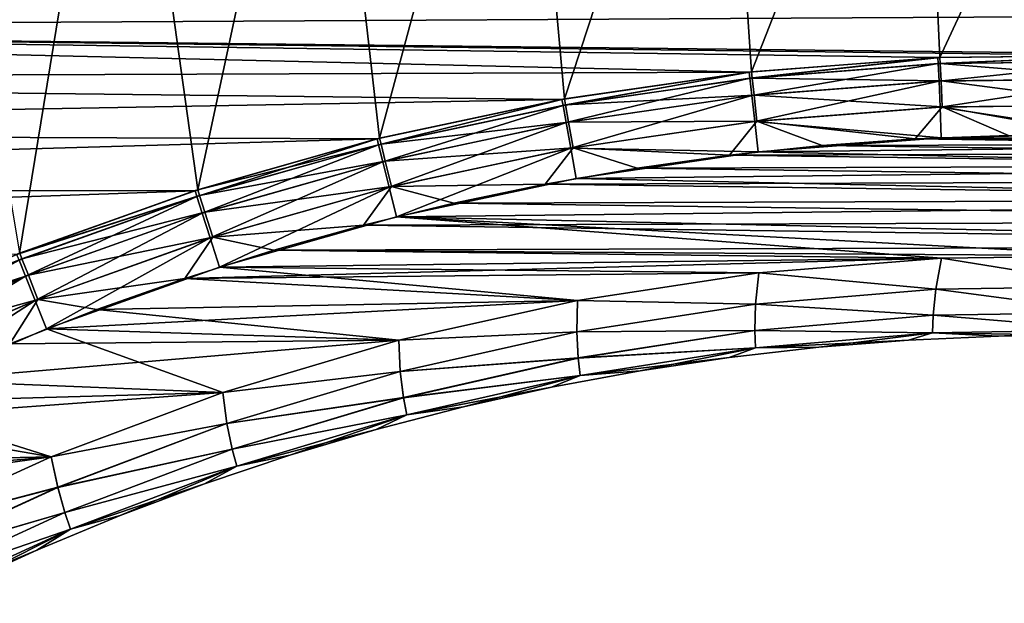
# Model space of a CAD drawing. Header units: millimetres. Extents: x -35.2 to 15.9, y -21 to 21.
# Tile 47 of 57: x -6.5 to -0.4, y 14.3 to 18. Entities that reach past the tile are written whole.
import ezdxf

# ---------------------------------------------------------------- set-up
doc = ezdxf.new("R2010")
doc.units = ezdxf.units.MM
doc.header["$LTSCALE"] = 65.185185
for name, color, linetype in [('1', 7, 'CONTINUOUS'), ('149', 7, 'CONTINUOUS'), ('150', 7, 'CONTINUOUS'), ('2', 7, 'CONTINUOUS'), ('23', 7, 'CONTINUOUS'), ('27', 7, 'CONTINUOUS'), ('4', 7, 'CONTINUOUS'), ('75', 7, 'CONTINUOUS'), ('81', 7, 'CONTINUOUS'), ('9', 7, 'CONTINUOUS')]:
    doc.layers.add(name, color=color, linetype=linetype)

msp = doc.modelspace()

# ---------------------------------------------------------------- linework, layer by layer
at = {"layer": '1', "linetype": 'Continuous'}
for points in [[(-0.929, 17.2248), (-1.5092, 17.1838), (1.3953, 17.1933), (-0.929, 17.2248)], [(1.3953, 17.1933), (-1.5092, 17.1838), (1.9754, 17.1363), (1.3953, 17.1933)], [(-0.347, 17.2464), (-0.929, 17.2248), (0.8149, 17.2307), (-0.347, 17.2464)], [(0.8149, 17.2307), (-0.929, 17.2248), (1.3953, 17.1933), (0.8149, 17.2307)], [(-1.5092, 17.1838), (-2.0861, 17.1234), (1.9754, 17.1363), (-1.5092, 17.1838)], [(1.9754, 17.1363), (-2.0861, 17.1234), (2.553, 17.0599), (1.9754, 17.1363)], [(-2.0861, 17.1234), (-2.6616, 17.0433), (2.553, 17.0599), (-2.0861, 17.1234)], [(-2.6616, 17.0433), (-3.2351, 16.9438), (3.1261, 16.9644), (-2.6616, 17.0433)], [(2.553, 17.0599), (-2.6616, 17.0433), (3.1261, 16.9644), (2.553, 17.0599)], [(-3.2351, 16.9438), (-3.8047, 16.8251), (3.6956, 16.8494), (-3.2351, 16.9438)], [(3.1261, 16.9644), (-3.2351, 16.9438), (3.6956, 16.8494), (3.1261, 16.9644)], [(-3.8047, 16.8251), (-4.3686, 16.6877), (4.2624, 16.7149), (-3.8047, 16.8251)], [(3.6956, 16.8494), (-3.8047, 16.8251), (4.2624, 16.7149), (3.6956, 16.8494)], [(4.2624, 16.7149), (-4.3686, 16.6877), (4.8245, 16.5614), (4.2624, 16.7149)], [(-4.3686, 16.6877), (-4.9276, 16.5311), (4.8245, 16.5614), (-4.3686, 16.6877)], [(-4.9276, 16.5311), (-5.4824, 16.3554), (-0.7654, 16.4821), (-4.9276, 16.5311)], [(4.8245, 16.5614), (-4.9276, 16.5311), (0.3795, 16.4955), (4.8245, 16.5614)], [(0.3795, 16.4955), (-4.9276, 16.5311), (-0.7654, 16.4821), (0.3795, 16.4955)], [(-0.7654, 16.4821), (-5.4824, 16.3554), (-1.9031, 16.3898), (-0.7654, 16.4821)], [(-5.4824, 16.3554), (-6.0313, 16.1611), (-3.0346, 16.2184), (-5.4824, 16.3554)], [(-1.9031, 16.3898), (-5.4824, 16.3554), (-3.0346, 16.2184), (-1.9031, 16.3898)], [(-3.0346, 16.2184), (-6.0313, 16.1611), (-4.1486, 15.9699), (-3.0346, 16.2184)], [(-6.0313, 16.1611), (-6.5723, 15.9489), (-4.1486, 15.9699), (-6.0313, 16.1611)], [(-6.5723, 15.9489), (-7.1049, 15.7188), (-4.1486, 15.9699), (-6.5723, 15.9489)], [(-4.1486, 15.9699), (-7.1049, 15.7188), (-5.2453, 15.6439), (-4.1486, 15.9699)], [(-7.1049, 15.7188), (-7.631, 15.4701), (-5.2453, 15.6439), (-7.1049, 15.7188)], [(-5.2453, 15.6439), (-7.631, 15.4701), (-6.3149, 15.2437), (-5.2453, 15.6439)], [(-7.631, 15.4701), (-8.149, 15.2036), (-6.3149, 15.2437), (-7.631, 15.4701)], [(-8.149, 15.2036), (-8.6573, 14.9202), (-6.3149, 15.2437), (-8.149, 15.2036)], [(-6.3149, 15.2437), (-8.6573, 14.9202), (-7.3558, 14.7694), (-6.3149, 15.2437)]]:
    msp.add_3dface(points, dxfattribs=at)
at = {"layer": '149', "linetype": 'Continuous'}
for points in [[(-1.9031, 16.3898, -7), (-0.7654, 16.4821, -7), (-0.8003, 16.289, -6.9619), (-1.9031, 16.3898, -7)], [(-0.7654, 16.4821, -7), (0.3275, 16.3054, -6.9619), (-0.8003, 16.289, -6.9619), (-0.7654, 16.4821, -7)], [(-0.7654, 16.4821, -7), (0.3795, 16.4955, -7), (0.3275, 16.3054, -6.9619), (-0.7654, 16.4821, -7)], [(-3.0346, 16.2184, -7), (-1.9031, 16.3898, -7), (-1.9241, 16.1948, -6.9619), (-3.0346, 16.2184, -7)], [(-1.9031, 16.3898, -7), (-0.8003, 16.289, -6.9619), (-1.9241, 16.1948, -6.9619), (-1.9031, 16.3898, -7)], [(-0.8003, 16.289, -6.9619), (-0.8162, 16.1257, -6.8534), (-1.9241, 16.1948, -6.9619), (-0.8003, 16.289, -6.9619)], [(0.2991, 16.1435, -6.8534), (-0.8162, 16.1257, -6.8534), (-0.8003, 16.289, -6.9619), (0.2991, 16.1435, -6.8534)], [(0.3275, 16.3054, -6.9619), (0.2991, 16.1435, -6.8534), (-0.8003, 16.289, -6.9619), (0.3275, 16.3054, -6.9619)], [(-4.1487, 15.9699, -7), (-3.0346, 16.2184, -7), (-3.0388, 16.0231, -6.9619), (-4.1487, 15.9699, -7)], [(-3.0346, 16.2184, -7), (-1.9241, 16.1948, -6.9619), (-3.0388, 16.0231, -6.9619), (-3.0346, 16.2184, -7)], [(-1.9241, 16.1948, -6.9619), (-1.9277, 16.0308, -6.8534), (-3.0388, 16.0231, -6.9619), (-1.9241, 16.1948, -6.9619)], [(-0.8162, 16.1257, -6.8534), (-1.9277, 16.0308, -6.8534), (-1.9241, 16.1948, -6.9619), (-0.8162, 16.1257, -6.8534)], [(-0.8162, 16.1257, -6.8534), (-0.8201, 16.0169, -6.691), (-1.9277, 16.0308, -6.8534), (-0.8162, 16.1257, -6.8534)], [(0.2873, 16.0353, -6.691), (-0.8201, 16.0169, -6.691), (-0.8162, 16.1257, -6.8534), (0.2873, 16.0353, -6.691)], [(0.2991, 16.1435, -6.8534), (0.2873, 16.0353, -6.691), (-0.8162, 16.1257, -6.8534), (0.2991, 16.1435, -6.8534)], [(-4.1487, 15.9699, -7), (-3.0388, 16.0231, -6.9619), (-4.1389, 15.7747, -6.9619), (-4.1487, 15.9699, -7)], [(-3.0388, 16.0231, -6.9619), (-3.0299, 15.8595, -6.8534), (-4.1389, 15.7747, -6.9619), (-3.0388, 16.0231, -6.9619)], [(-1.9277, 16.0308, -6.8534), (-3.0299, 15.8595, -6.8534), (-3.0388, 16.0231, -6.9619), (-1.9277, 16.0308, -6.8534)], [(-1.9277, 16.0308, -6.8534), (-1.9237, 15.9221, -6.691), (-3.0299, 15.8595, -6.8534), (-1.9277, 16.0308, -6.8534)], [(-0.8201, 16.0169, -6.691), (-1.9237, 15.9221, -6.691), (-1.9277, 16.0308, -6.8534), (-0.8201, 16.0169, -6.691)], [(0.2873, 16.0353, -6.691), (-0.4084, 15.9948, -6.5), (-0.8201, 16.0169, -6.691), (0.2873, 16.0353, -6.691)], [(0.1536, 15.9993, -6.5), (-0.4084, 15.9948, -6.5), (0.2873, 16.0353, -6.691), (0.1536, 15.9993, -6.5)], [(-5.2453, 15.6439, -7), (-4.1487, 15.9699, -7), (-4.1389, 15.7747, -6.9619), (-5.2453, 15.6439, -7)], [(-0.8201, 16.0169, -6.691), (-1.53, 15.9267, -6.5), (-1.9237, 15.9221, -6.691), (-0.8201, 16.0169, -6.691)], [(-0.9698, 15.9706, -6.5), (-1.53, 15.9267, -6.5), (-0.8201, 16.0169, -6.691), (-0.9698, 15.9706, -6.5)], [(-0.4084, 15.9948, -6.5), (-0.9698, 15.9706, -6.5), (-0.8201, 16.0169, -6.691), (-0.4084, 15.9948, -6.5)], [(-1.9237, 15.9221, -6.691), (-3.018, 15.7514, -6.691), (-3.0299, 15.8595, -6.8534), (-1.9237, 15.9221, -6.691)], [(-1.9237, 15.9221, -6.691), (-2.6439, 15.7801, -6.5), (-3.018, 15.7514, -6.691), (-1.9237, 15.9221, -6.691)], [(-2.0883, 15.8631, -6.5), (-2.6439, 15.7801, -6.5), (-1.9237, 15.9221, -6.691), (-2.0883, 15.8631, -6.5)], [(-1.53, 15.9267, -6.5), (-2.0883, 15.8631, -6.5), (-1.9237, 15.9221, -6.691), (-1.53, 15.9267, -6.5)], [(-3.0299, 15.8595, -6.8534), (-4.1177, 15.6124, -6.8534), (-4.1389, 15.7747, -6.9619), (-3.0299, 15.8595, -6.8534)], [(-3.0299, 15.8595, -6.8534), (-3.018, 15.7514, -6.691), (-4.1177, 15.6124, -6.8534), (-3.0299, 15.8595, -6.8534)], [(-2.6439, 15.7801, -6.5), (-3.1962, 15.6775, -6.5), (-3.018, 15.7514, -6.691), (-2.6439, 15.7801, -6.5)], [(-5.2453, 15.6439, -7), (-4.1389, 15.7747, -6.9619), (-5.2193, 15.4509, -6.9619), (-5.2453, 15.6439, -7)], [(-4.1389, 15.7747, -6.9619), (-4.1177, 15.6124, -6.8534), (-5.2193, 15.4509, -6.9619), (-4.1389, 15.7747, -6.9619)], [(-3.018, 15.7514, -6.691), (-4.098, 15.5055, -6.691), (-4.1177, 15.6124, -6.8534), (-3.018, 15.7514, -6.691)], [(-3.018, 15.7514, -6.691), (-3.7445, 15.5557, -6.5), (-4.098, 15.5055, -6.691), (-3.018, 15.7514, -6.691)], [(-3.1962, 15.6775, -6.5), (-3.7445, 15.5557, -6.5), (-3.018, 15.7514, -6.691), (-3.1962, 15.6775, -6.5)], [(-6.3149, 15.2437, -7), (-5.2453, 15.6439, -7), (-5.2193, 15.4509, -6.9619), (-6.3149, 15.2437, -7)], [(-4.1177, 15.6124, -6.8534), (-5.1859, 15.2908, -6.8534), (-5.2193, 15.4509, -6.9619), (-4.1177, 15.6124, -6.8534)], [(-4.1177, 15.6124, -6.8534), (-4.098, 15.5055, -6.691), (-5.1859, 15.2908, -6.8534), (-4.1177, 15.6124, -6.8534)], [(-3.7445, 15.5557, -6.5), (-4.2883, 15.4146, -6.5), (-4.098, 15.5055, -6.691), (-3.7445, 15.5557, -6.5)], [(-4.098, 15.5055, -6.691), (-5.1584, 15.1857, -6.691), (-5.1859, 15.2908, -6.8534), (-4.098, 15.5055, -6.691)], [(-4.098, 15.5055, -6.691), (-4.8268, 15.2546, -6.5), (-5.1584, 15.1857, -6.691), (-4.098, 15.5055, -6.691)], [(-4.2883, 15.4146, -6.5), (-4.8268, 15.2546, -6.5), (-4.098, 15.5055, -6.691), (-4.2883, 15.4146, -6.5)], [(-6.3149, 15.2437, -7), (-5.2193, 15.4509, -6.9619), (-6.2747, 15.0533, -6.9619), (-6.3149, 15.2437, -7)], [(-5.2193, 15.4509, -6.9619), (-5.1859, 15.2908, -6.8534), (-6.2747, 15.0533, -6.9619), (-5.2193, 15.4509, -6.9619)], [(-5.1859, 15.2908, -6.8534), (-6.2293, 14.8963, -6.8534), (-6.2747, 15.0533, -6.9619), (-5.1859, 15.2908, -6.8534)], [(-5.1859, 15.2908, -6.8534), (-5.1584, 15.1857, -6.691), (-6.2293, 14.8963, -6.8534), (-5.1859, 15.2908, -6.8534)], [(-7.3558, 14.7694, -7), (-6.3149, 15.2437, -7), (-6.2747, 15.0533, -6.9619), (-7.3558, 14.7694, -7)], [(-4.8268, 15.2546, -6.5), (-5.3594, 15.0757, -6.5), (-5.1584, 15.1857, -6.691), (-4.8268, 15.2546, -6.5)], [(-5.1584, 15.1857, -6.691), (-6.1942, 14.7935, -6.691), (-6.2293, 14.8963, -6.8534), (-5.1584, 15.1857, -6.691)], [(-5.1584, 15.1857, -6.691), (-5.8854, 14.8783, -6.5), (-6.1942, 14.7935, -6.691), (-5.1584, 15.1857, -6.691)], [(-5.3594, 15.0757, -6.5), (-5.8854, 14.8783, -6.5), (-5.1584, 15.1857, -6.691), (-5.3594, 15.0757, -6.5)], [(-7.3558, 14.7694, -7), (-6.2747, 15.0533, -6.9619), (-7.3001, 14.5836, -6.9619), (-7.3558, 14.7694, -7)], [(-6.2747, 15.0533, -6.9619), (-6.2293, 14.8963, -6.8534), (-7.3001, 14.5836, -6.9619), (-6.2747, 15.0533, -6.9619)], [(-6.2293, 14.8963, -6.8534), (-7.243, 14.4306, -6.8534), (-7.3001, 14.5836, -6.9619), (-6.2293, 14.8963, -6.8534)], [(-6.2293, 14.8963, -6.8534), (-6.1942, 14.7935, -6.691), (-7.243, 14.4306, -6.8534), (-6.2293, 14.8963, -6.8534)], [(-5.8854, 14.8783, -6.5), (-6.4042, 14.6624, -6.5), (-6.1942, 14.7935, -6.691), (-5.8854, 14.8783, -6.5)], [(-6.1942, 14.7935, -6.691), (-7.2004, 14.3307, -6.691), (-7.243, 14.4306, -6.8534), (-6.1942, 14.7935, -6.691)], [(-6.1942, 14.7935, -6.691), (-6.9151, 14.4285, -6.5), (-7.2004, 14.3307, -6.691), (-6.1942, 14.7935, -6.691)], [(-6.4042, 14.6624, -6.5), (-6.9151, 14.4285, -6.5), (-6.1942, 14.7935, -6.691), (-6.4042, 14.6624, -6.5)]]:
    msp.add_3dface(points, dxfattribs=at)
at = {"layer": '150', "linetype": 'Continuous'}
for points in [[(-0.7654, 16.4821), (-1.9031, 16.3898), (-0.8002, 16.2894, -0.0379), (-0.7654, 16.4821)], [(-0.7654, 16.4821), (-0.8002, 16.2894, -0.0379), (0.3275, 16.3057, -0.0379), (-0.7654, 16.4821)], [(0.3795, 16.4955), (-0.7654, 16.4821), (0.3275, 16.3057, -0.0379), (0.3795, 16.4955)], [(-1.9031, 16.3898), (-3.0346, 16.2184), (-1.9241, 16.1951, -0.0379), (-1.9031, 16.3898)], [(-1.9031, 16.3898), (-1.9241, 16.1951, -0.0379), (-0.8002, 16.2894, -0.0379), (-1.9031, 16.3898)], [(-1.9241, 16.1951, -0.0379), (-0.8162, 16.1259, -0.1463), (-0.8002, 16.2894, -0.0379), (-1.9241, 16.1951, -0.0379)], [(-0.8162, 16.1259, -0.1463), (0.2992, 16.1438, -0.1463), (-0.8002, 16.2894, -0.0379), (-0.8162, 16.1259, -0.1463)], [(-0.8002, 16.2894, -0.0379), (0.2992, 16.1438, -0.1463), (0.3275, 16.3057, -0.0379), (-0.8002, 16.2894, -0.0379)], [(-3.0346, 16.2184), (-4.1486, 15.9699), (-3.0388, 16.0234, -0.0379), (-3.0346, 16.2184)], [(-3.0346, 16.2184), (-3.0388, 16.0234, -0.0379), (-1.9241, 16.1951, -0.0379), (-3.0346, 16.2184)], [(-3.0388, 16.0234, -0.0379), (-1.9277, 16.0311, -0.1463), (-1.9241, 16.1951, -0.0379), (-3.0388, 16.0234, -0.0379)], [(-1.9277, 16.0311, -0.1463), (-0.8162, 16.1259, -0.1463), (-1.9241, 16.1951, -0.0379), (-1.9277, 16.0311, -0.1463)], [(-1.9277, 16.0311, -0.1463), (-0.8201, 16.0171, -0.3087), (-0.8162, 16.1259, -0.1463), (-1.9277, 16.0311, -0.1463)], [(-0.8201, 16.0171, -0.3087), (0.2873, 16.0355, -0.3087), (-0.8162, 16.1259, -0.1463), (-0.8201, 16.0171, -0.3087)], [(-0.8162, 16.1259, -0.1463), (0.2873, 16.0355, -0.3087), (0.2992, 16.1438, -0.1463), (-0.8162, 16.1259, -0.1463)], [(-4.1486, 15.9699), (-4.139, 15.7751, -0.0379), (-3.0388, 16.0234, -0.0379), (-4.1486, 15.9699)], [(-4.139, 15.7751, -0.0379), (-3.03, 15.8597, -0.1463), (-3.0388, 16.0234, -0.0379), (-4.139, 15.7751, -0.0379)], [(-3.03, 15.8597, -0.1463), (-1.9277, 16.0311, -0.1463), (-3.0388, 16.0234, -0.0379), (-3.03, 15.8597, -0.1463)], [(-3.03, 15.8597, -0.1463), (-1.9237, 15.9223, -0.3087), (-1.9277, 16.0311, -0.1463), (-3.03, 15.8597, -0.1463)], [(-1.9237, 15.9223, -0.3087), (-0.8201, 16.0171, -0.3087), (-1.9277, 16.0311, -0.1463), (-1.9237, 15.9223, -0.3087)], [(-0.8201, 16.0171, -0.3087), (0.1536, 15.9993, -0.5), (0.2873, 16.0355, -0.3087), (-0.8201, 16.0171, -0.3087)], [(-4.1486, 15.9699), (-5.2453, 15.6439), (-4.139, 15.7751, -0.0379), (-4.1486, 15.9699)], [(-1.9237, 15.9223, -0.3087), (-0.9698, 15.9706, -0.5), (-0.8201, 16.0171, -0.3087), (-1.9237, 15.9223, -0.3087)], [(-1.53, 15.9267, -0.5), (-0.9698, 15.9706, -0.5), (-1.9237, 15.9223, -0.3087), (-1.53, 15.9267, -0.5)], [(-0.9698, 15.9706, -0.5), (-0.4084, 15.9948, -0.5), (-0.8201, 16.0171, -0.3087), (-0.9698, 15.9706, -0.5)], [(-0.4084, 15.9948, -0.5), (0.1536, 15.9993, -0.5), (-0.8201, 16.0171, -0.3087), (-0.4084, 15.9948, -0.5)], [(-3.018, 15.7515, -0.3087), (-1.9237, 15.9223, -0.3087), (-3.03, 15.8597, -0.1463), (-3.018, 15.7515, -0.3087)], [(-3.018, 15.7515, -0.3087), (-2.0883, 15.8631, -0.5), (-1.9237, 15.9223, -0.3087), (-3.018, 15.7515, -0.3087)], [(-2.0883, 15.8631, -0.5), (-1.53, 15.9267, -0.5), (-1.9237, 15.9223, -0.3087), (-2.0883, 15.8631, -0.5)], [(-4.1178, 15.6127, -0.1463), (-3.03, 15.8597, -0.1463), (-4.139, 15.7751, -0.0379), (-4.1178, 15.6127, -0.1463)], [(-4.1178, 15.6127, -0.1463), (-3.018, 15.7515, -0.3087), (-3.03, 15.8597, -0.1463), (-4.1178, 15.6127, -0.1463)], [(-2.6439, 15.7801, -0.5), (-2.0883, 15.8631, -0.5), (-3.018, 15.7515, -0.3087), (-2.6439, 15.7801, -0.5)], [(-3.1962, 15.6775, -0.5), (-2.6439, 15.7801, -0.5), (-3.018, 15.7515, -0.3087), (-3.1962, 15.6775, -0.5)], [(-5.2453, 15.6439), (-5.2194, 15.4513, -0.0379), (-4.139, 15.7751, -0.0379), (-5.2453, 15.6439)], [(-5.2194, 15.4513, -0.0379), (-4.1178, 15.6127, -0.1463), (-4.139, 15.7751, -0.0379), (-5.2194, 15.4513, -0.0379)], [(-4.098, 15.5057, -0.3087), (-3.018, 15.7515, -0.3087), (-4.1178, 15.6127, -0.1463), (-4.098, 15.5057, -0.3087)], [(-4.098, 15.5057, -0.3087), (-3.1962, 15.6775, -0.5), (-3.018, 15.7515, -0.3087), (-4.098, 15.5057, -0.3087)], [(-3.7446, 15.5557, -0.5), (-3.1962, 15.6775, -0.5), (-4.098, 15.5057, -0.3087), (-3.7446, 15.5557, -0.5)], [(-5.2453, 15.6439), (-6.3149, 15.2437), (-5.2194, 15.4513, -0.0379), (-5.2453, 15.6439)], [(-5.186, 15.2911, -0.1463), (-4.1178, 15.6127, -0.1463), (-5.2194, 15.4513, -0.0379), (-5.186, 15.2911, -0.1463)], [(-5.186, 15.2911, -0.1463), (-4.098, 15.5057, -0.3087), (-4.1178, 15.6127, -0.1463), (-5.186, 15.2911, -0.1463)], [(-4.2883, 15.4146, -0.5), (-3.7446, 15.5557, -0.5), (-4.098, 15.5057, -0.3087), (-4.2883, 15.4146, -0.5)], [(-5.1584, 15.1859, -0.3087), (-4.098, 15.5057, -0.3087), (-5.186, 15.2911, -0.1463), (-5.1584, 15.1859, -0.3087)], [(-5.1584, 15.1859, -0.3087), (-4.2883, 15.4146, -0.5), (-4.098, 15.5057, -0.3087), (-5.1584, 15.1859, -0.3087)], [(-6.3149, 15.2437), (-6.2748, 15.0536, -0.0379), (-5.2194, 15.4513, -0.0379), (-6.3149, 15.2437)], [(-6.2748, 15.0536, -0.0379), (-5.186, 15.2911, -0.1463), (-5.2194, 15.4513, -0.0379), (-6.2748, 15.0536, -0.0379)], [(-4.8268, 15.2546, -0.5), (-4.2883, 15.4146, -0.5), (-5.1584, 15.1859, -0.3087), (-4.8268, 15.2546, -0.5)], [(-6.2294, 14.8965, -0.1463), (-5.186, 15.2911, -0.1463), (-6.2748, 15.0536, -0.0379), (-6.2294, 14.8965, -0.1463)], [(-6.2294, 14.8965, -0.1463), (-5.1584, 15.1859, -0.3087), (-5.186, 15.2911, -0.1463), (-6.2294, 14.8965, -0.1463)], [(-6.3149, 15.2437), (-7.3558, 14.7694), (-6.2748, 15.0536, -0.0379), (-6.3149, 15.2437)], [(-5.3594, 15.0757, -0.5), (-4.8268, 15.2546, -0.5), (-5.1584, 15.1859, -0.3087), (-5.3594, 15.0757, -0.5)], [(-6.1942, 14.7936, -0.3087), (-5.1584, 15.1859, -0.3087), (-6.2294, 14.8965, -0.1463), (-6.1942, 14.7936, -0.3087)], [(-6.1942, 14.7936, -0.3087), (-5.3594, 15.0757, -0.5), (-5.1584, 15.1859, -0.3087), (-6.1942, 14.7936, -0.3087)], [(-7.3558, 14.7694), (-7.3002, 14.584, -0.0379), (-6.2748, 15.0536, -0.0379), (-7.3558, 14.7694)], [(-7.3002, 14.584, -0.0379), (-6.2294, 14.8965, -0.1463), (-6.2748, 15.0536, -0.0379), (-7.3002, 14.584, -0.0379)], [(-5.8854, 14.8783, -0.5), (-5.3594, 15.0757, -0.5), (-6.1942, 14.7936, -0.3087), (-5.8854, 14.8783, -0.5)], [(-7.2431, 14.4309, -0.1463), (-6.2294, 14.8965, -0.1463), (-7.3002, 14.584, -0.0379), (-7.2431, 14.4309, -0.1463)], [(-7.2431, 14.4309, -0.1463), (-6.1942, 14.7936, -0.3087), (-6.2294, 14.8965, -0.1463), (-7.2431, 14.4309, -0.1463)], [(-6.4042, 14.6624, -0.5), (-5.8854, 14.8783, -0.5), (-6.1942, 14.7936, -0.3087), (-6.4042, 14.6624, -0.5)], [(-7.2005, 14.3308, -0.3087), (-6.1942, 14.7936, -0.3087), (-7.2431, 14.4309, -0.1463), (-7.2005, 14.3308, -0.3087)], [(-7.2005, 14.3308, -0.3087), (-6.4042, 14.6624, -0.5), (-6.1942, 14.7936, -0.3087), (-7.2005, 14.3308, -0.3087)], [(-6.9151, 14.4285, -0.5), (-6.4042, 14.6624, -0.5), (-7.2005, 14.3308, -0.3087), (-6.9151, 14.4285, -0.5)]]:
    msp.add_3dface(points, dxfattribs=at)
at = {"layer": '2', "linetype": 'Continuous'}
for points in [[(-0.7657, 17.2328, -7), (1.5258, 17.1822, -7), (-1.9075, 17.1442, -7), (-0.7657, 17.2328, -7)], [(0.382, 17.2457, -7), (1.5258, 17.1822, -7), (-0.7657, 17.2328, -7), (0.382, 17.2457, -7)], [(-1.9075, 17.1442, -7), (2.6662, 17.0426, -7), (-3.0422, 16.9795, -7), (-1.9075, 17.1442, -7)], [(1.5258, 17.1822, -7), (2.6662, 17.0426, -7), (-1.9075, 17.1442, -7), (1.5258, 17.1822, -7)], [(2.6662, 17.0426, -7), (3.7915, 16.8281, -7), (-3.0422, 16.9795, -7), (2.6662, 17.0426, -7)], [(-3.0422, 16.9795, -7), (3.7915, 16.8281, -7), (-4.1627, 16.7402, -7), (-3.0422, 16.9795, -7)], [(3.7915, 16.8281, -7), (4.9029, 16.5384, -7), (-4.1627, 16.7402, -7), (3.7915, 16.8281, -7)], [(-5.2649, 16.4267, -7), (-4.1627, 16.7402, -7), (-0.7654, 16.4821, -7), (-5.2649, 16.4267, -7)], [(-4.1627, 16.7402, -7), (4.9029, 16.5384, -7), (0.3795, 16.4955, -7), (-4.1627, 16.7402, -7)], [(-0.7654, 16.4821, -7), (-4.1627, 16.7402, -7), (0.3795, 16.4955, -7), (-0.7654, 16.4821, -7)], [(-1.9031, 16.3898, -7), (-5.2649, 16.4267, -7), (-0.7654, 16.4821, -7), (-1.9031, 16.3898, -7)], [(-6.3449, 16.0407, -7), (-5.2649, 16.4267, -7), (-3.0346, 16.2184, -7), (-6.3449, 16.0407, -7)], [(-3.0346, 16.2184, -7), (-5.2649, 16.4267, -7), (-1.9031, 16.3898, -7), (-3.0346, 16.2184, -7)], [(-4.1487, 15.9699, -7), (-6.3449, 16.0407, -7), (-3.0346, 16.2184, -7), (-4.1487, 15.9699, -7)], [(-7.3954, 15.5841, -7), (-6.3449, 16.0407, -7), (-5.2453, 15.6439, -7), (-7.3954, 15.5841, -7)], [(-5.2453, 15.6439, -7), (-6.3449, 16.0407, -7), (-4.1487, 15.9699, -7), (-5.2453, 15.6439, -7)], [(-6.3149, 15.2437, -7), (-7.3954, 15.5841, -7), (-5.2453, 15.6439, -7), (-6.3149, 15.2437, -7)], [(-8.4156, 15.0578, -7), (-7.3954, 15.5841, -7), (-6.3149, 15.2437, -7), (-8.4156, 15.0578, -7)], [(-7.3558, 14.7694, -7), (-8.4156, 15.0578, -7), (-6.3149, 15.2437, -7), (-7.3558, 14.7694, -7)]]:
    msp.add_3dface(points, dxfattribs=at)
at = {"layer": '23', "linetype": 'Continuous'}
for points in [[(-5.8823, 20.3609, -2.75), (-5.4008, 16.9082, -2.75), (-4.6376, 20.4684, -2.75), (-5.8823, 20.3609, -2.75)], [(-5.4008, 16.9082, -2.75), (-4.2683, 17.2292, -2.75), (-4.6376, 20.4684, -2.75), (-5.4008, 16.9082, -2.75)], [(-4.6376, 20.4684, -2.75), (-4.2683, 17.2292, -2.75), (-3.3871, 20.4995, -2.75), (-4.6376, 20.4684, -2.75)], [(-4.2683, 17.2292, -2.75), (-3.1148, 17.4744, -2.75), (-3.3871, 20.4995, -2.75), (-4.2683, 17.2292, -2.75)], [(-3.3871, 20.4995, -2.75), (-3.1148, 17.4744, -2.75), (-2.1366, 20.4546, -2.75), (-3.3871, 20.4995, -2.75)], [(-3.1148, 17.4744, -2.75), (-1.9488, 17.6427, -2.75), (-2.1366, 20.4546, -2.75), (-3.1148, 17.4744, -2.75)], [(-2.1366, 20.4546, -2.75), (-1.9488, 17.6427, -2.75), (-0.8933, 20.3334, -2.75), (-2.1366, 20.4546, -2.75)], [(-7.1208, 20.1776, -2.75), (-6.5122, 16.5122, -2.75), (-5.8823, 20.3609, -2.75), (-7.1208, 20.1776, -2.75)], [(-6.5122, 16.5122, -2.75), (-5.4008, 16.9082, -2.75), (-5.8823, 20.3609, -2.75), (-6.5122, 16.5122, -2.75)], [(-1.9488, 17.6427, -2.75), (-0.7741, 17.7329, -2.75), (-0.8933, 20.3334, -2.75), (-1.9488, 17.6427, -2.75)], [(-0.8933, 20.3334, -2.75), (-0.7741, 17.7329, -2.75), (0.3435, 20.1364, -2.75), (-0.8933, 20.3334, -2.75)], [(-0.7741, 17.7329, -2.75), (0.405, 17.7454, -2.75), (0.3435, 20.1364, -2.75), (-0.7741, 17.7329, -2.75)]]:
    msp.add_3dface(points, dxfattribs=at)
at = {"layer": '27', "linetype": 'Continuous'}
for points in [[(-12.9054, 18.2148, -4.05), (6.2687, 18.0224, -4.05), (-13.4659, 17.9145, -4.05), (-12.9054, 18.2148, -4.05)], [(6.2687, 18.0224, -4.05), (6.8738, 17.6821, -4.05), (-13.4659, 17.9145, -4.05), (6.2687, 18.0224, -4.05)], [(-13.4659, 17.9145, -4.05), (-1.9633, 17.6411, -4.05), (-14.0148, 17.5981, -4.05), (-13.4659, 17.9145, -4.05)], [(0.3928, 17.7456, -4.05), (-0.7881, 17.7323, -4.05), (-13.4659, 17.9145, -4.05), (0.3928, 17.7456, -4.05)], [(6.8738, 17.6821, -4.05), (0.3928, 17.7456, -4.05), (-13.4659, 17.9145, -4.05), (6.8738, 17.6821, -4.05)], [(-0.7881, 17.7323, -4.05), (-1.9633, 17.6411, -4.05), (-13.4659, 17.9145, -4.05), (-0.7881, 17.7323, -4.05)], [(-1.9633, 17.6411, -4.05), (-3.1315, 17.4714, -4.05), (-14.0148, 17.5981, -4.05), (-1.9633, 17.6411, -4.05)], [(-14.0148, 17.5981, -4.05), (-3.1315, 17.4714, -4.05), (-14.5537, 17.2647, -4.05), (-14.0148, 17.5981, -4.05)], [(-3.1315, 17.4714, -4.05), (-4.285, 17.225, -4.05), (-14.5537, 17.2647, -4.05), (-3.1315, 17.4714, -4.05)], [(-14.5537, 17.2647, -4.05), (-4.285, 17.225, -4.05), (-15.0819, 16.9148, -4.05), (-14.5537, 17.2647, -4.05)], [(-4.285, 17.225, -4.05), (-5.4195, 16.9022, -4.05), (-15.0819, 16.9148, -4.05), (-4.285, 17.225, -4.05)], [(-15.0819, 16.9148, -4.05), (-5.4195, 16.9022, -4.05), (-15.5986, 16.5492, -4.05), (-15.0819, 16.9148, -4.05)], [(-5.4195, 16.9022, -4.05), (-6.531, 16.5048, -4.05), (-15.5986, 16.5492, -4.05), (-5.4195, 16.9022, -4.05)]]:
    msp.add_3dface(points, dxfattribs=at)
at = {"layer": '4', "linetype": 'Continuous'}
for points in [[(0.3915, 17.7457, -6.5), (-0.7881, 17.7325, -6.5), (-0.7881, 17.7323, -4.05), (0.3915, 17.7457, -6.5)], [(0.3928, 17.7456, -4.05), (0.3915, 17.7457, -6.5), (-0.7881, 17.7323, -4.05), (0.3928, 17.7456, -4.05)], [(-0.7754, 17.7331, -0.5), (0.4029, 17.7454, -0.5), (-0.7741, 17.7329, -2.75), (-0.7754, 17.7331, -0.5)], [(-0.7741, 17.7329, -2.75), (0.4029, 17.7454, -0.5), (0.405, 17.7454, -2.75), (-0.7741, 17.7329, -2.75)], [(-0.7881, 17.7325, -6.5), (-1.964, 17.641, -6.5), (-1.9633, 17.6411, -4.05), (-0.7881, 17.7325, -6.5)], [(-0.7881, 17.7323, -4.05), (-0.7881, 17.7325, -6.5), (-1.9633, 17.6411, -4.05), (-0.7881, 17.7323, -4.05)], [(-1.95, 17.6426, -0.5), (-0.7754, 17.7331, -0.5), (-1.9488, 17.6427, -2.75), (-1.95, 17.6426, -0.5)], [(-1.9488, 17.6427, -2.75), (-0.7754, 17.7331, -0.5), (-0.7741, 17.7329, -2.75), (-1.9488, 17.6427, -2.75)], [(-1.9633, 17.6411, -4.05), (-3.1308, 17.4717, -6.5), (-3.1315, 17.4714, -4.05), (-1.9633, 17.6411, -4.05)], [(-1.964, 17.641, -6.5), (-3.1308, 17.4717, -6.5), (-1.9633, 17.6411, -4.05), (-1.964, 17.641, -6.5)], [(-3.1158, 17.4744, -0.5), (-1.95, 17.6426, -0.5), (-3.1148, 17.4744, -2.75), (-3.1158, 17.4744, -0.5)], [(-3.1148, 17.4744, -2.75), (-1.95, 17.6426, -0.5), (-1.9488, 17.6427, -2.75), (-3.1148, 17.4744, -2.75)], [(-3.1315, 17.4714, -4.05), (-4.2839, 17.2253, -6.5), (-4.285, 17.225, -4.05), (-3.1315, 17.4714, -4.05)], [(-3.1308, 17.4717, -6.5), (-4.2839, 17.2253, -6.5), (-3.1315, 17.4714, -4.05), (-3.1308, 17.4717, -6.5)], [(-4.2678, 17.2293, -0.5), (-3.1158, 17.4744, -0.5), (-4.2683, 17.2292, -2.75), (-4.2678, 17.2293, -0.5)], [(-4.2683, 17.2292, -2.75), (-3.1158, 17.4744, -0.5), (-3.1148, 17.4744, -2.75), (-4.2683, 17.2292, -2.75)], [(-4.285, 17.225, -4.05), (-5.4182, 16.9028, -6.5), (-5.4195, 16.9022, -4.05), (-4.285, 17.225, -4.05)], [(-4.2839, 17.2253, -6.5), (-5.4182, 16.9028, -6.5), (-4.285, 17.225, -4.05), (-4.2839, 17.2253, -6.5)], [(-5.4012, 16.9083, -0.5), (-4.2678, 17.2293, -0.5), (-5.4008, 16.9082, -2.75), (-5.4012, 16.9083, -0.5)], [(-5.4008, 16.9082, -2.75), (-4.2678, 17.2293, -0.5), (-4.2683, 17.2292, -2.75), (-5.4008, 16.9082, -2.75)], [(-5.4195, 16.9022, -4.05), (-6.5287, 16.5057, -6.5), (-6.531, 16.5048, -4.05), (-5.4195, 16.9022, -4.05)], [(-5.4182, 16.9028, -6.5), (-6.5287, 16.5057, -6.5), (-5.4195, 16.9022, -4.05), (-5.4182, 16.9028, -6.5)], [(-6.5122, 16.5122, -2.75), (-6.5109, 16.5127, -0.5), (-5.4008, 16.9082, -2.75), (-6.5122, 16.5122, -2.75)], [(-6.5109, 16.5127, -0.5), (-5.4012, 16.9083, -0.5), (-5.4008, 16.9082, -2.75), (-6.5109, 16.5127, -0.5)], [(-7.5922, 16.0443, -0.5), (-6.5109, 16.5127, -0.5), (-6.5122, 16.5122, -2.75), (-7.5922, 16.0443, -0.5)]]:
    msp.add_3dface(points, dxfattribs=at)
at = {"layer": '75', "linetype": 'Continuous'}
for points in [[(0.4029, 17.7454, -0.5), (-0.7754, 17.7331, -0.5), (-0.7722, 17.6951, -0.3087), (0.4029, 17.7454, -0.5)], [(0.4029, 17.7454, -0.5), (-0.7722, 17.6951, -0.3087), (0.4036, 17.7074, -0.3087), (0.4029, 17.7454, -0.5)], [(-0.7754, 17.7331, -0.5), (-1.95, 17.6426, -0.5), (-1.9446, 17.6049, -0.3087), (-0.7754, 17.7331, -0.5)], [(-0.7754, 17.7331, -0.5), (-1.9446, 17.6049, -0.3087), (-0.7722, 17.6951, -0.3087), (-0.7754, 17.7331, -0.5)], [(-1.9446, 17.6049, -0.3087), (-0.7675, 17.5867, -0.1463), (-0.7722, 17.6951, -0.3087), (-1.9446, 17.6049, -0.3087)], [(-0.7722, 17.6951, -0.3087), (0.4011, 17.5989, -0.1463), (0.4036, 17.7074, -0.3087), (-0.7722, 17.6951, -0.3087)], [(-0.7675, 17.5867, -0.1463), (0.4011, 17.5989, -0.1463), (-0.7722, 17.6951, -0.3087), (-0.7675, 17.5867, -0.1463)], [(-1.95, 17.6426, -0.5), (-3.1158, 17.4744, -0.5), (-3.1084, 17.4371, -0.3087), (-1.95, 17.6426, -0.5)], [(-1.95, 17.6426, -0.5), (-3.1084, 17.4371, -0.3087), (-1.9446, 17.6049, -0.3087), (-1.95, 17.6426, -0.5)], [(-3.1084, 17.4371, -0.3087), (-1.9327, 17.497, -0.1464), (-1.9446, 17.6049, -0.3087), (-3.1084, 17.4371, -0.3087)], [(-1.9327, 17.497, -0.1464), (-0.7675, 17.5867, -0.1463), (-1.9446, 17.6049, -0.3087), (-1.9327, 17.497, -0.1464)], [(-1.9327, 17.497, -0.1464), (-0.7604, 17.4244, -0.0379), (-0.7675, 17.5867, -0.1463), (-1.9327, 17.497, -0.1464)], [(-0.7675, 17.5867, -0.1463), (0.3974, 17.4365, -0.0379), (0.4011, 17.5989, -0.1463), (-0.7675, 17.5867, -0.1463)], [(-0.7604, 17.4244, -0.0379), (0.3974, 17.4365, -0.0379), (-0.7675, 17.5867, -0.1463), (-0.7604, 17.4244, -0.0379)], [(-3.0894, 17.3303, -0.1464), (-1.9327, 17.497, -0.1464), (-3.1084, 17.4371, -0.3087), (-3.0894, 17.3303, -0.1464)], [(-3.0894, 17.3303, -0.1464), (-1.9149, 17.3356, -0.0379), (-1.9327, 17.497, -0.1464), (-3.0894, 17.3303, -0.1464)], [(-1.9149, 17.3356, -0.0379), (-0.7604, 17.4244, -0.0379), (-1.9327, 17.497, -0.1464), (-1.9149, 17.3356, -0.0379)], [(-3.1158, 17.4744, -0.5), (-4.2678, 17.2293, -0.5), (-4.2585, 17.1924, -0.3087), (-3.1158, 17.4744, -0.5)], [(-3.1158, 17.4744, -0.5), (-4.2585, 17.1924, -0.3087), (-3.1084, 17.4371, -0.3087), (-3.1158, 17.4744, -0.5)], [(-4.2585, 17.1924, -0.3087), (-3.0894, 17.3303, -0.1464), (-3.1084, 17.4371, -0.3087), (-4.2585, 17.1924, -0.3087)], [(-0.7604, 17.4244, -0.0379), (0.2349, 17.2484), (0.3974, 17.4365, -0.0379), (-0.7604, 17.4244, -0.0379)], [(-1.9149, 17.3356, -0.0379), (-0.929, 17.2248), (-0.7604, 17.4244, -0.0379), (-1.9149, 17.3356, -0.0379)], [(-0.929, 17.2248), (-0.347, 17.2464), (-0.7604, 17.4244, -0.0379), (-0.929, 17.2248)], [(-0.347, 17.2464), (0.2349, 17.2484), (-0.7604, 17.4244, -0.0379), (-0.347, 17.2464)], [(-4.2324, 17.0871, -0.1464), (-3.0894, 17.3303, -0.1464), (-4.2585, 17.1924, -0.3087), (-4.2324, 17.0871, -0.1464)], [(-4.2324, 17.0871, -0.1464), (-3.0609, 17.1704, -0.0379), (-3.0894, 17.3303, -0.1464), (-4.2324, 17.0871, -0.1464)], [(-3.0609, 17.1704, -0.0379), (-1.9149, 17.3356, -0.0379), (-3.0894, 17.3303, -0.1464), (-3.0609, 17.1704, -0.0379)], [(-3.0609, 17.1704, -0.0379), (-2.0861, 17.1234), (-1.9149, 17.3356, -0.0379), (-3.0609, 17.1704, -0.0379)], [(-2.0861, 17.1234), (-1.5092, 17.1838), (-1.9149, 17.3356, -0.0379), (-2.0861, 17.1234)], [(-1.5092, 17.1838), (-0.929, 17.2248), (-1.9149, 17.3356, -0.0379), (-1.5092, 17.1838)], [(-4.2678, 17.2293, -0.5), (-5.4012, 16.9083, -0.5), (-4.2585, 17.1924, -0.3087), (-4.2678, 17.2293, -0.5)], [(-5.4012, 16.9083, -0.5), (-5.3899, 16.872, -0.3087), (-4.2585, 17.1924, -0.3087), (-5.4012, 16.9083, -0.5)], [(-5.3899, 16.872, -0.3087), (-4.2324, 17.0871, -0.1464), (-4.2585, 17.1924, -0.3087), (-5.3899, 16.872, -0.3087)], [(-4.1934, 16.9294, -0.0379), (-3.0609, 17.1704, -0.0379), (-4.2324, 17.0871, -0.1464), (-4.1934, 16.9294, -0.0379)], [(-4.1934, 16.9294, -0.0379), (-3.2351, 16.9438), (-3.0609, 17.1704, -0.0379), (-4.1934, 16.9294, -0.0379)], [(-3.2351, 16.9438), (-2.6616, 17.0433), (-3.0609, 17.1704, -0.0379), (-3.2351, 16.9438)], [(-2.6616, 17.0433), (-2.0861, 17.1234), (-3.0609, 17.1704, -0.0379), (-2.6616, 17.0433)], [(-5.3568, 16.7686, -0.1464), (-4.2324, 17.0871, -0.1464), (-5.3899, 16.872, -0.3087), (-5.3568, 16.7686, -0.1464)], [(-5.3568, 16.7686, -0.1464), (-4.1934, 16.9294, -0.0379), (-4.2324, 17.0871, -0.1464), (-5.3568, 16.7686, -0.1464)], [(-3.8047, 16.8251), (-3.2351, 16.9438), (-4.1934, 16.9294, -0.0379), (-3.8047, 16.8251)], [(-5.4012, 16.9083, -0.5), (-6.5109, 16.5127, -0.5), (-5.3899, 16.872, -0.3087), (-5.4012, 16.9083, -0.5)], [(-5.3074, 16.6139, -0.0379), (-4.1934, 16.9294, -0.0379), (-5.3568, 16.7686, -0.1464), (-5.3074, 16.6139, -0.0379)], [(-5.3074, 16.6139, -0.0379), (-4.3686, 16.6877), (-4.1934, 16.9294, -0.0379), (-5.3074, 16.6139, -0.0379)], [(-4.3686, 16.6877), (-3.8047, 16.8251), (-4.1934, 16.9294, -0.0379), (-4.3686, 16.6877)], [(-6.5109, 16.5127, -0.5), (-6.4974, 16.4772, -0.3087), (-5.3899, 16.872, -0.3087), (-6.5109, 16.5127, -0.5)], [(-6.4974, 16.4772, -0.3087), (-5.3568, 16.7686, -0.1464), (-5.3899, 16.872, -0.3087), (-6.4974, 16.4772, -0.3087)], [(-6.4576, 16.3762, -0.1464), (-5.3568, 16.7686, -0.1464), (-6.4974, 16.4772, -0.3087), (-6.4576, 16.3762, -0.1464)], [(-6.4576, 16.3762, -0.1464), (-5.3074, 16.6139, -0.0379), (-5.3568, 16.7686, -0.1464), (-6.4576, 16.3762, -0.1464)], [(-4.9276, 16.5311), (-4.3686, 16.6877), (-5.3074, 16.6139, -0.0379), (-4.9276, 16.5311)], [(-6.3981, 16.2251, -0.0379), (-5.3074, 16.6139, -0.0379), (-6.4576, 16.3762, -0.1464), (-6.3981, 16.2251, -0.0379)], [(-6.3981, 16.2251, -0.0379), (-5.4824, 16.3554), (-5.3074, 16.6139, -0.0379), (-6.3981, 16.2251, -0.0379)], [(-5.4824, 16.3554), (-4.9276, 16.5311), (-5.3074, 16.6139, -0.0379), (-5.4824, 16.3554)], [(-6.5109, 16.5127, -0.5), (-7.5922, 16.0443, -0.5), (-6.4974, 16.4772, -0.3087), (-6.5109, 16.5127, -0.5)], [(-7.5922, 16.0443, -0.5), (-7.5764, 16.0098, -0.3087), (-6.4974, 16.4772, -0.3087), (-7.5922, 16.0443, -0.5)], [(-7.5764, 16.0098, -0.3087), (-6.4576, 16.3762, -0.1464), (-6.4974, 16.4772, -0.3087), (-7.5764, 16.0098, -0.3087)], [(-7.53, 15.9117, -0.1464), (-6.4576, 16.3762, -0.1464), (-7.5764, 16.0098, -0.3087), (-7.53, 15.9117, -0.1464)], [(-7.53, 15.9117, -0.1464), (-6.3981, 16.2251, -0.0379), (-6.4576, 16.3762, -0.1464), (-7.53, 15.9117, -0.1464)], [(-6.0313, 16.1611), (-5.4824, 16.3554), (-6.3981, 16.2251, -0.0379), (-6.0313, 16.1611)], [(-7.4605, 15.7649, -0.0379), (-6.3981, 16.2251, -0.0379), (-7.53, 15.9117, -0.1464), (-7.4605, 15.7649, -0.0379)], [(-7.4605, 15.7649, -0.0379), (-6.5723, 15.9489), (-6.3981, 16.2251, -0.0379), (-7.4605, 15.7649, -0.0379)], [(-6.5723, 15.9489), (-6.0313, 16.1611), (-6.3981, 16.2251, -0.0379), (-6.5723, 15.9489)]]:
    msp.add_3dface(points, dxfattribs=at)
at = {"layer": '81', "linetype": 'Continuous'}
for points in [[(-0.7881, 17.7325, -6.5), (0.3915, 17.7457, -6.5), (-0.7849, 17.6945, -6.6913), (-0.7881, 17.7325, -6.5)], [(0.3915, 17.7457, -6.5), (0.3922, 17.7076, -6.6913), (-0.7849, 17.6945, -6.6913), (0.3915, 17.7457, -6.5)], [(-1.964, 17.641, -6.5), (-0.7881, 17.7325, -6.5), (-1.9585, 17.6033, -6.6913), (-1.964, 17.641, -6.5)], [(-0.7881, 17.7325, -6.5), (-0.7849, 17.6945, -6.6913), (-1.9585, 17.6033, -6.6913), (-0.7881, 17.7325, -6.5)], [(-0.7849, 17.6945, -6.6913), (-1.9465, 17.4955, -6.8537), (-1.9585, 17.6033, -6.6913), (-0.7849, 17.6945, -6.6913)], [(-0.7801, 17.5861, -6.8537), (-1.9465, 17.4955, -6.8537), (-0.7849, 17.6945, -6.6913), (-0.7801, 17.5861, -6.8537)], [(0.3922, 17.7076, -6.6913), (-0.7801, 17.5861, -6.8537), (-0.7849, 17.6945, -6.6913), (0.3922, 17.7076, -6.6913)], [(0.3897, 17.5991, -6.8537), (-0.7801, 17.5861, -6.8537), (0.3922, 17.7076, -6.6913), (0.3897, 17.5991, -6.8537)], [(-3.1308, 17.4717, -6.5), (-1.964, 17.641, -6.5), (-3.1234, 17.4344, -6.6913), (-3.1308, 17.4717, -6.5)], [(-1.964, 17.641, -6.5), (-1.9585, 17.6033, -6.6913), (-3.1234, 17.4344, -6.6913), (-1.964, 17.641, -6.5)], [(-1.9585, 17.6033, -6.6913), (-3.1042, 17.3275, -6.8537), (-3.1234, 17.4344, -6.6913), (-1.9585, 17.6033, -6.6913)], [(-1.9465, 17.4955, -6.8537), (-3.1042, 17.3275, -6.8537), (-1.9585, 17.6033, -6.6913), (-1.9465, 17.4955, -6.8537)], [(-0.7801, 17.5861, -6.8537), (-1.9285, 17.334, -6.9621), (-1.9465, 17.4955, -6.8537), (-0.7801, 17.5861, -6.8537)], [(-0.7729, 17.4238, -6.9621), (-1.9285, 17.334, -6.9621), (-0.7801, 17.5861, -6.8537), (-0.7729, 17.4238, -6.9621)], [(0.3897, 17.5991, -6.8537), (-0.7729, 17.4238, -6.9621), (-0.7801, 17.5861, -6.8537), (0.3897, 17.5991, -6.8537)], [(0.3862, 17.4367, -6.9621), (-0.7729, 17.4238, -6.9621), (0.3897, 17.5991, -6.8537), (0.3862, 17.4367, -6.9621)], [(-1.9465, 17.4955, -6.8537), (-3.0756, 17.1677, -6.9621), (-3.1042, 17.3275, -6.8537), (-1.9465, 17.4955, -6.8537)], [(-1.9285, 17.334, -6.9621), (-3.0756, 17.1677, -6.9621), (-1.9465, 17.4955, -6.8537), (-1.9285, 17.334, -6.9621)], [(-4.2839, 17.2253, -6.5), (-3.1308, 17.4717, -6.5), (-4.2745, 17.1884, -6.6913), (-4.2839, 17.2253, -6.5)], [(-3.1308, 17.4717, -6.5), (-3.1234, 17.4344, -6.6913), (-4.2745, 17.1884, -6.6913), (-3.1308, 17.4717, -6.5)], [(-3.1234, 17.4344, -6.6913), (-4.2483, 17.0831, -6.8537), (-4.2745, 17.1884, -6.6913), (-3.1234, 17.4344, -6.6913)], [(-3.1042, 17.3275, -6.8537), (-4.2483, 17.0831, -6.8537), (-3.1234, 17.4344, -6.6913), (-3.1042, 17.3275, -6.8537)], [(0.3862, 17.4367, -6.9621), (0.382, 17.2457, -7), (-0.7729, 17.4238, -6.9621), (0.3862, 17.4367, -6.9621)], [(-0.7729, 17.4238, -6.9621), (-0.7657, 17.2328, -7), (-1.9285, 17.334, -6.9621), (-0.7729, 17.4238, -6.9621)], [(0.382, 17.2457, -7), (-0.7657, 17.2328, -7), (-0.7729, 17.4238, -6.9621), (0.382, 17.2457, -7)], [(-3.1042, 17.3275, -6.8537), (-4.2091, 16.9255, -6.9621), (-4.2483, 17.0831, -6.8537), (-3.1042, 17.3275, -6.8537)], [(-3.0756, 17.1677, -6.9621), (-4.2091, 16.9255, -6.9621), (-3.1042, 17.3275, -6.8537), (-3.0756, 17.1677, -6.9621)], [(-1.9285, 17.334, -6.9621), (-1.9075, 17.1442, -7), (-3.0756, 17.1677, -6.9621), (-1.9285, 17.334, -6.9621)], [(-0.7657, 17.2328, -7), (-1.9075, 17.1442, -7), (-1.9285, 17.334, -6.9621), (-0.7657, 17.2328, -7)], [(-5.4182, 16.9028, -6.5), (-4.2839, 17.2253, -6.5), (-5.4068, 16.8665, -6.6913), (-5.4182, 16.9028, -6.5)], [(-4.2839, 17.2253, -6.5), (-4.2745, 17.1884, -6.6913), (-5.4068, 16.8665, -6.6913), (-4.2839, 17.2253, -6.5)], [(-4.2745, 17.1884, -6.6913), (-5.3736, 16.7632, -6.8537), (-5.4068, 16.8665, -6.6913), (-4.2745, 17.1884, -6.6913)], [(-4.2483, 17.0831, -6.8537), (-5.3736, 16.7632, -6.8537), (-4.2745, 17.1884, -6.6913), (-4.2483, 17.0831, -6.8537)], [(-3.0756, 17.1677, -6.9621), (-4.1627, 16.7402, -7), (-4.2091, 16.9255, -6.9621), (-3.0756, 17.1677, -6.9621)], [(-3.0422, 16.9795, -7), (-4.1627, 16.7402, -7), (-3.0756, 17.1677, -6.9621), (-3.0422, 16.9795, -7)], [(-1.9075, 17.1442, -7), (-3.0422, 16.9795, -7), (-3.0756, 17.1677, -6.9621), (-1.9075, 17.1442, -7)], [(-4.2483, 17.0831, -6.8537), (-5.324, 16.6085, -6.9621), (-5.3736, 16.7632, -6.8537), (-4.2483, 17.0831, -6.8537)], [(-4.2091, 16.9255, -6.9621), (-5.324, 16.6085, -6.9621), (-4.2483, 17.0831, -6.8537), (-4.2091, 16.9255, -6.9621)], [(-6.5287, 16.5057, -6.5), (-5.4182, 16.9028, -6.5), (-5.4068, 16.8665, -6.6913), (-6.5287, 16.5057, -6.5)], [(-4.2091, 16.9255, -6.9621), (-5.2649, 16.4267, -7), (-5.324, 16.6085, -6.9621), (-4.2091, 16.9255, -6.9621)], [(-4.1627, 16.7402, -7), (-5.2649, 16.4267, -7), (-4.2091, 16.9255, -6.9621), (-4.1627, 16.7402, -7)], [(-6.5287, 16.5057, -6.5), (-5.4068, 16.8665, -6.6913), (-6.5151, 16.4702, -6.6913), (-6.5287, 16.5057, -6.5)], [(-5.4068, 16.8665, -6.6913), (-6.4752, 16.3692, -6.8537), (-6.5151, 16.4702, -6.6913), (-5.4068, 16.8665, -6.6913)], [(-5.3736, 16.7632, -6.8537), (-6.4752, 16.3692, -6.8537), (-5.4068, 16.8665, -6.6913), (-5.3736, 16.7632, -6.8537)], [(-5.3736, 16.7632, -6.8537), (-6.4155, 16.2182, -6.9621), (-6.4752, 16.3692, -6.8537), (-5.3736, 16.7632, -6.8537)], [(-5.324, 16.6085, -6.9621), (-6.4155, 16.2182, -6.9621), (-5.3736, 16.7632, -6.8537), (-5.324, 16.6085, -6.9621)], [(-5.324, 16.6085, -6.9621), (-6.3449, 16.0407, -7), (-6.4155, 16.2182, -6.9621), (-5.324, 16.6085, -6.9621)], [(-5.2649, 16.4267, -7), (-6.3449, 16.0407, -7), (-5.324, 16.6085, -6.9621), (-5.2649, 16.4267, -7)], [(-6.4752, 16.3692, -6.8537), (-7.5482, 15.903, -6.8537), (-6.5151, 16.4702, -6.6913), (-6.4752, 16.3692, -6.8537)], [(-6.4752, 16.3692, -6.8537), (-7.4785, 15.7562, -6.9621), (-7.5482, 15.903, -6.8537), (-6.4752, 16.3692, -6.8537)], [(-6.4155, 16.2182, -6.9621), (-7.4785, 15.7562, -6.9621), (-6.4752, 16.3692, -6.8537), (-6.4155, 16.2182, -6.9621)], [(-6.4155, 16.2182, -6.9621), (-7.3954, 15.5841, -7), (-7.4785, 15.7562, -6.9621), (-6.4155, 16.2182, -6.9621)], [(-6.3449, 16.0407, -7), (-7.3954, 15.5841, -7), (-6.4155, 16.2182, -6.9621), (-6.3449, 16.0407, -7)]]:
    msp.add_3dface(points, dxfattribs=at)
at = {"layer": '9', "linetype": 'Continuous'}
for points in [[(-1.53, 15.9267, -6.5), (-0.9698, 15.9706, -6.5), (-1.53, 15.9267, -0.5), (-1.53, 15.9267, -6.5)], [(-1.53, 15.9267, -0.5), (-0.9698, 15.9706, -6.5), (-0.9698, 15.9706, -0.5), (-1.53, 15.9267, -0.5)], [(-0.9698, 15.9706, -6.5), (-0.4084, 15.9948, -6.5), (-0.9698, 15.9706, -0.5), (-0.9698, 15.9706, -6.5)], [(-0.9698, 15.9706, -0.5), (-0.4084, 15.9948, -6.5), (-0.4084, 15.9948, -0.5), (-0.9698, 15.9706, -0.5)], [(-0.4084, 15.9948, -6.5), (0.1536, 15.9993, -6.5), (-0.4084, 15.9948, -0.5), (-0.4084, 15.9948, -6.5)], [(-0.4084, 15.9948, -0.5), (0.1536, 15.9993, -6.5), (0.1536, 15.9993, -0.5), (-0.4084, 15.9948, -0.5)], [(-2.0883, 15.8631, -6.5), (-1.53, 15.9267, -6.5), (-2.0883, 15.8631, -0.5), (-2.0883, 15.8631, -6.5)], [(-2.0883, 15.8631, -0.5), (-1.53, 15.9267, -6.5), (-1.53, 15.9267, -0.5), (-2.0883, 15.8631, -0.5)], [(-2.6439, 15.7801, -6.5), (-2.0883, 15.8631, -6.5), (-2.6439, 15.7801, -0.5), (-2.6439, 15.7801, -6.5)], [(-2.6439, 15.7801, -0.5), (-2.0883, 15.8631, -6.5), (-2.0883, 15.8631, -0.5), (-2.6439, 15.7801, -0.5)], [(-3.1962, 15.6775, -6.5), (-2.6439, 15.7801, -6.5), (-3.1962, 15.6775, -0.5), (-3.1962, 15.6775, -6.5)], [(-3.1962, 15.6775, -0.5), (-2.6439, 15.7801, -6.5), (-2.6439, 15.7801, -0.5), (-3.1962, 15.6775, -0.5)], [(-3.7445, 15.5557, -6.5), (-3.1962, 15.6775, -6.5), (-3.7446, 15.5557, -0.5), (-3.7445, 15.5557, -6.5)], [(-3.7446, 15.5557, -0.5), (-3.1962, 15.6775, -6.5), (-3.1962, 15.6775, -0.5), (-3.7446, 15.5557, -0.5)], [(-4.2883, 15.4146, -6.5), (-3.7445, 15.5557, -6.5), (-4.2883, 15.4146, -0.5), (-4.2883, 15.4146, -6.5)], [(-4.2883, 15.4146, -0.5), (-3.7445, 15.5557, -6.5), (-3.7446, 15.5557, -0.5), (-4.2883, 15.4146, -0.5)], [(-4.8268, 15.2546, -6.5), (-4.2883, 15.4146, -6.5), (-4.8268, 15.2546, -0.5), (-4.8268, 15.2546, -6.5)], [(-4.8268, 15.2546, -0.5), (-4.2883, 15.4146, -6.5), (-4.2883, 15.4146, -0.5), (-4.8268, 15.2546, -0.5)], [(-5.3594, 15.0757, -6.5), (-4.8268, 15.2546, -6.5), (-5.3594, 15.0757, -0.5), (-5.3594, 15.0757, -6.5)], [(-5.3594, 15.0757, -0.5), (-4.8268, 15.2546, -6.5), (-4.8268, 15.2546, -0.5), (-5.3594, 15.0757, -0.5)], [(-5.8854, 14.8783, -6.5), (-5.3594, 15.0757, -6.5), (-5.8854, 14.8783, -0.5), (-5.8854, 14.8783, -6.5)], [(-5.8854, 14.8783, -0.5), (-5.3594, 15.0757, -6.5), (-5.3594, 15.0757, -0.5), (-5.8854, 14.8783, -0.5)], [(-6.4042, 14.6624, -6.5), (-5.8854, 14.8783, -6.5), (-6.4042, 14.6624, -0.5), (-6.4042, 14.6624, -6.5)], [(-6.4042, 14.6624, -0.5), (-5.8854, 14.8783, -6.5), (-5.8854, 14.8783, -0.5), (-6.4042, 14.6624, -0.5)], [(-6.9151, 14.4285, -6.5), (-6.4042, 14.6624, -6.5), (-6.9151, 14.4285, -0.5), (-6.9151, 14.4285, -6.5)], [(-6.9151, 14.4285, -0.5), (-6.4042, 14.6624, -6.5), (-6.4042, 14.6624, -0.5), (-6.9151, 14.4285, -0.5)]]:
    msp.add_3dface(points, dxfattribs=at)

doc.saveas('drawing.dxf')
